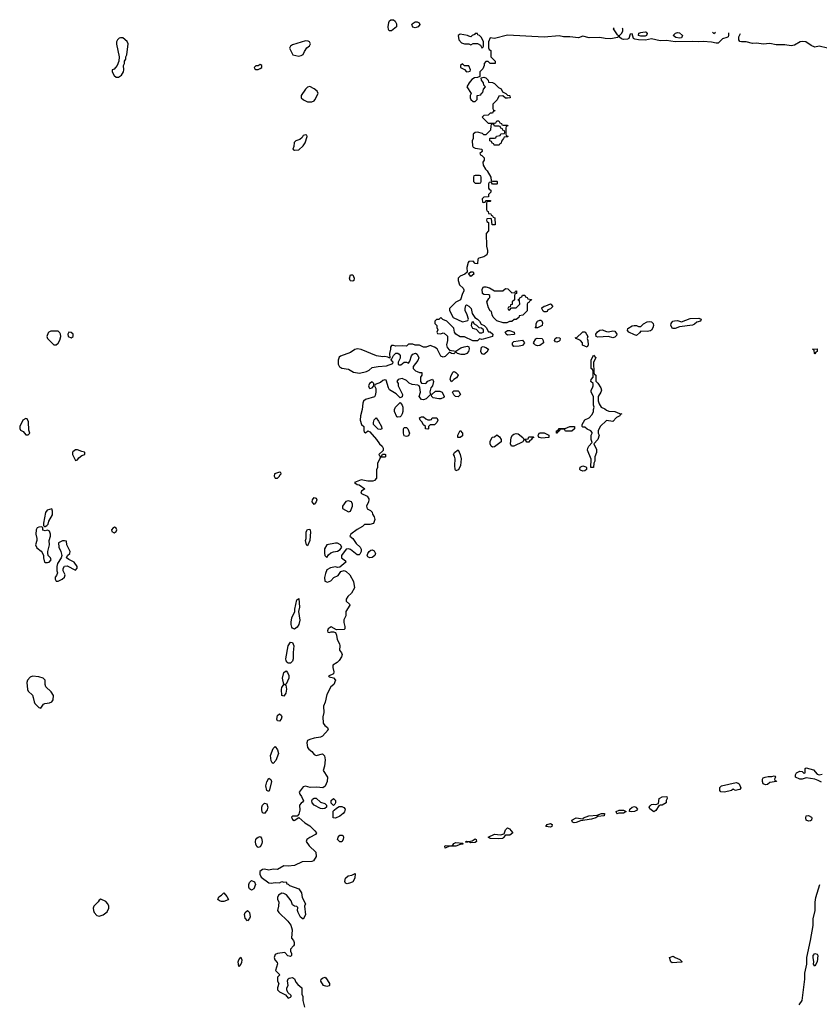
# Model space of a CAD drawing. Header units: inches. Extents: x 2701622 to 2964296, y 496201 to 720542.
# Tile 173 of 256: x 2753492 to 2760931, y 710296 to 719456. Entities that reach past the tile are written whole.
import ezdxf

# ---------------------------------------------------------------- set-up
doc = ezdxf.new("R2010")
doc.units = ezdxf.units.IN
doc.header["$MEASUREMENT"] = 0
doc.layers.add('C7751', color=7, linetype='Continuous')
doc.layers.add('C7761', color=7, linetype='Continuous')

msp = doc.modelspace()

# ---------------------------------------------------------------- linework, layer by layer
at = {"layer": 'C7751', "color": 4}
for points, elevation in [([(2756950, 719351.5), (2756930, 719352.7), (2756924.1, 719364.1), (2756921.4, 719390), (2756926.3, 719430), (2756933.8, 719446.2), (2756944.9, 719455.1), (2756970, 719456), (2756983.5, 719443.5), (2756998.5, 719418.5), (2756997.6, 719390)], 12), ([(2757170, 719381.5), (2757150, 719386.9), (2757139.6, 719410), (2757143.1, 719416.9), (2757170, 719434.9), (2757190, 719435.5), (2757207.9, 719427.9), (2757213, 719410), (2757199.3, 719390), (2757190, 719385.1)], 12), ([(2759270, 719301.8), (2759250, 719308.5), (2759252.3, 719330), (2759270, 719338.3), (2759290, 719340.9), (2759310, 719342.6), (2759318.9, 719338.9), (2759330, 719328.7), (2759323.8, 719310), (2759310, 719303.8)], 12), ([(2759630, 719285), (2759597.2, 719290), (2759572.7, 719310), (2759594, 719330), (2759610, 719335.8), (2759630, 719333.7), (2759659.5, 719310), (2759650, 719288.7)], 12), ([(2754450, 719288.7), (2754430, 719288.7), (2754416.9, 719283.1), (2754402, 719270), (2754391.3, 719250), (2754391.6, 719228.4), (2754418, 719110), (2754414, 719070), (2754398, 719030), (2754384.7, 719010), (2754370, 718995.3), (2754352, 718988), (2754351.3, 718970), (2754370, 718938), (2754390, 718921), (2754410, 718921), (2754440.2, 718939.8), (2754458, 718970), (2754462, 718990), (2754458, 719030), (2754466, 719050), (2754466, 719070), (2754478, 719090), (2754478, 719110), (2754488, 719130), (2754502, 719230), (2754492.9, 719252.9)], 16), ([(2756150, 719259), (2756030, 719222), (2756012, 719210), (2756002, 719190), (2756034, 719130), (2756090, 719118), (2756110, 719122), (2756128.4, 719131.6), (2756140.2, 719159.8), (2756164.7, 719195.3), (2756188.4, 719211.6), (2756198, 719230), (2756188, 719250), (2756176.5, 719256.5)], 16), ([(2757730, 719328), (2757722, 719318), (2757702, 719310), (2757690, 719298), (2757670, 719302), (2757658, 719310), (2757590, 719322), (2757572, 719310), (2757576, 719270), (2757600.7, 719240.7), (2757630, 719231.3), (2757670, 719232), (2757690, 719222), (2757710, 719234), (2757750, 719234), (2757778, 719218), (2757790, 719194), (2757802, 719198), (2757806, 719210), (2757808, 719250), (2757788, 719290), (2757770, 719308), (2757754, 719314), (2757750, 719326)], 16), ([(2755730, 719038), (2755710, 719026), (2755690, 719026), (2755674, 719010), (2755678, 718998), (2755690, 718994), (2755710, 718994), (2755730, 719002), (2755746, 719010), (2755746, 719030)], 16), ([(2757610, 719046), (2757594, 719030), (2757594, 719010), (2757630, 718994), (2757650, 718972), (2757670, 718974), (2757682, 718978), (2757686, 718990), (2757670, 719026), (2757630, 719026)], 16), ([(2756190, 718834), (2756170, 718828.7), (2756151.3, 718810), (2756111.3, 718750), (2756112, 718730), (2756132, 718710), (2756170, 718691.3), (2756208.4, 718691.6), (2756230, 718702), (2756238, 718710), (2756268, 718770), (2756258, 718790), (2756230, 718814)], 16), ([(2756150, 718386), (2756130, 718378), (2756118.8, 718361.2), (2756097.3, 718342.7), (2756062, 718330), (2756046.4, 718313.6), (2756043.6, 718276.4), (2756034, 718250), (2756050, 718242), (2756090, 718244.7), (2756130, 718282), (2756148, 718310), (2756166, 718370), (2756162, 718382)], 16), ([(2757770, 718006), (2757730, 718006), (2757718, 718002), (2757714, 717990), (2757714, 717950), (2757730, 717934), (2757770, 717934), (2757782, 717938), (2757786, 717950), (2757786, 717990), (2757782, 718002)], 16), ([(2756590, 717022.4), (2756570, 717025.6), (2756566.3, 717030), (2756561.1, 717050), (2756570, 717081), (2756590, 717082.8), (2756604.4, 717050), (2756600.5, 717030)], 12), ([(2757690, 717068), (2757666, 717094), (2757688.7, 717111.3), (2757711.6, 717111.6), (2757718, 717090)], 16), ([(2757910, 716932), (2757987.3, 716932.7), (2758010, 716954), (2758032.7, 716952.7), (2758070, 716914), (2758102, 716918), (2758106, 716930), (2758112.7, 716932.7), (2758114, 716910), (2758098, 716902), (2758094, 716890), (2758094, 716850), (2758074, 716830), (2758072.7, 716807.3), (2758058, 716802), (2758054, 716786), (2758038, 716782), (2758034, 716770), (2758038, 716758), (2758050, 716754), (2758066, 716774), (2758110, 716774), (2758146, 716810), (2758142, 716842), (2758126, 716850), (2758142, 716858), (2758147.3, 716872.7), (2758162, 716878), (2758170, 716894), (2758192.7, 716892.7), (2758198, 716878), (2758212.7, 716872.7), (2758218, 716858), (2758252.7, 716852.7), (2758250, 716846), (2758238, 716842), (2758232.7, 716827.3), (2758218, 716822), (2758214, 716810), (2758212.7, 716747.3), (2758172.7, 716707.3), (2758138, 716702), (2758134, 716686), (2758112, 716668), (2758092.7, 716667.3), (2758070, 716648.7), (2758050, 716648), (2758023.6, 716636.4), (2757990, 716635.3), (2757930, 716655.3), (2757898, 716690), (2757886, 716710), (2757882, 716742), (2757870, 716746), (2757854.6, 716774.6), (2757838, 716830), (2757856.4, 716863.6), (2757866, 716870), (2757866, 716890), (2757855.3, 716895.3), (2757810, 716898), (2757798, 716910), (2757795.3, 716950), (2757808, 716970), (2757830, 716971.3), (2757862, 716962)], 16), ([(2758370, 716738), (2758363.1, 716743.1), (2758348.4, 716768.4), (2758350, 716774), (2758370, 716792), (2758387.3, 716792.7), (2758430, 716812), (2758434, 716810), (2758451.6, 716788.4), (2758430, 716766), (2758404.7, 716755.3), (2758398, 716742), (2758390, 716738)], 16), ([(2759590, 716582.7), (2759564.5, 716584.5), (2759549, 716610), (2759552.3, 716630), (2759559.6, 716640.4), (2759569.6, 716650.4), (2759584.2, 716655.8), (2759610, 716657.1), (2759650, 716644), (2759730, 716674.8), (2759810, 716680.7), (2759831, 716670), (2759824.7, 716650), (2759790, 716641.2), (2759770, 716622.7), (2759750, 716613.2), (2759630, 716599.5)], 16), ([(2757710, 716646), (2757698, 716642), (2757692, 716610), (2757705.4, 716585.4), (2757738, 716578), (2757770, 716542), (2757790, 716542), (2757806, 716550), (2757806, 716570), (2757787.3, 716587.3), (2757768, 716588), (2757746, 716610), (2757723.1, 716623.1)], 16), ([(2758288.9, 716588.9), (2758298, 716602), (2758298, 716630), (2758308.7, 716651.3), (2758330, 716662), (2758339.6, 716659.6), (2758350, 716654), (2758356.9, 716636.9), (2758351.3, 716610), (2758310, 716589)], 16), ([(2759330, 716554.5), (2759270, 716558), (2759258, 716542), (2759230, 716519), (2759210, 716524), (2759158, 716550), (2759146, 716566), (2759150, 716582), (2759190, 716606.8), (2759209.1, 716610.9), (2759230, 716611), (2759250, 716601), (2759270, 716602), (2759294, 716626), (2759330, 716644.9), (2759350, 716647.7), (2759370, 716644), (2759384, 716630), (2759388, 716610), (2759383, 716590), (2759370, 716569), (2759358.8, 716561.2)], 16), ([(2753830, 716559.3), (2753782.8, 716557.2), (2753762, 716550), (2753756, 716544), (2753746, 716510), (2753751.3, 716490), (2753810, 716431), (2753830, 716431), (2753850, 716446), (2753864.8, 716475.2), (2753874.5, 716510), (2753871.9, 716531.9), (2753864.1, 716544.1), (2753850, 716557.2)], 16), ([(2753950, 716548.7), (2753938.8, 716530), (2753944, 716510), (2753970, 716497.3), (2753989, 716510), (2753989, 716530), (2753970, 716545.2)], 16), ([(2758030, 716522), (2758018, 716530), (2758008, 716550), (2758030, 716566), (2758050, 716566), (2758092, 716550), (2758094, 716530), (2758090, 716528.7)], 16), ([(2758490, 716455.3), (2758478, 716458), (2758468.7, 716470), (2758474, 716490), (2758490, 716500.7), (2758514.9, 716494.9), (2758521, 716490), (2758516, 716470), (2758510, 716464)], 16), ([(2758770, 716408), (2758728.7, 716428.7), (2758728, 716450), (2758708, 716470), (2758690, 716482), (2758666, 716490), (2758662, 716498), (2758670, 716494), (2758730, 716550.7), (2758752.5, 716552.5), (2758776, 716510), (2758771.3, 716490), (2758778, 716470), (2758782, 716430)], 16), ([(2758970, 716550.7), (2759010, 716562), (2759030, 716557.3), (2759047.3, 716530), (2759043.5, 716516.5), (2759030, 716502), (2759010, 716495.3), (2758970, 716508.7), (2758870, 716503.7), (2758855.3, 716510), (2758852.3, 716530), (2758866.6, 716553.4), (2758890, 716568), (2758910, 716570.8), (2758950, 716554)], 16), ([(2757810, 716342), (2757790, 716346), (2757781.2, 716370), (2757789.4, 716410.6), (2757805.2, 716414.8), (2757830, 716406), (2757852, 716390), (2757838, 716362)], 16), ([(2758090, 716417.2), (2758077.2, 716430), (2758077.2, 716450), (2758090, 716462.8), (2758170, 716476), (2758187.3, 716450), (2758170, 716426), (2758138, 716418)], 16), ([(2758310, 716421.2), (2758289.3, 716429.3), (2758279.3, 716439.3), (2758273.2, 716450), (2758292.7, 716487.3), (2758307.2, 716492.8), (2758351, 716490), (2758360.7, 716470), (2758364, 716450), (2758330, 716426)], 16), ([(2759010, 715718), (2758950, 715726), (2758892, 715670), (2758874, 715630), (2758874, 715610), (2758882, 715590), (2758871, 715549), (2758834, 715510), (2758856.9, 715456.9), (2758858, 715430), (2758842, 715390), (2758842, 715350), (2758832, 715330), (2758830, 715289), (2758806, 715290), (2758808.4, 715368.4), (2758775.3, 715450), (2758778, 715470), (2758788, 715490), (2758818, 715522), (2758809, 715549), (2758808.7, 715591.3), (2758818, 715610), (2758816.4, 715616.4), (2758806, 715630), (2758770, 715646), (2758750, 715666), (2758730, 715666), (2758726, 715670), (2758726, 715690), (2758750, 715734), (2758790, 715752), (2758818, 715782), (2758828.7, 715810), (2758828.7, 715830), (2758835.3, 715850), (2758828.9, 715871.1), (2758828.7, 715950), (2758808.7, 715990), (2758808.7, 716010), (2758822, 716030), (2758828, 716050), (2758828, 716070), (2758806, 716090), (2758808, 716110), (2758828.4, 716131.6), (2758827.3, 716187.3), (2758822, 716202), (2758808, 716210), (2758808, 716250), (2758808.7, 716290), (2758830, 716334), (2758851.3, 716310), (2758831.6, 716268.4), (2758834, 716170), (2758838, 716158), (2758852, 716150), (2758852.7, 716092.7), (2758870, 716074), (2758898, 716030), (2758904.7, 716010), (2758898, 715990), (2758872, 715950), (2758872, 715910), (2758883.6, 715883.6), (2758902, 715850), (2758935.3, 715835.3), (2758950, 715822), (2758972.7, 715812.7), (2759030, 715812), (2759072.7, 715792.7), (2759094, 715790), (2759078, 715782), (2759074, 715770), (2759045.4, 715754.6)], 16), ([(2757510, 716088), (2757498, 716110), (2757503.1, 716136.9), (2757522, 716178), (2757530, 716182), (2757539.6, 716179.6), (2757550, 716174), (2757571.6, 716151.6), (2757571.6, 716148.4), (2757556.9, 716123.1), (2757531.6, 716108.4)], 16), ([(2756770, 716088), (2756744.7, 716070), (2756738, 716050), (2756742, 716030), (2756750, 716024.7), (2756770, 716032), (2756788, 716050), (2756788, 716070)], 16), ([(2757570, 715948.7), (2757546, 715950), (2757530, 715966), (2757518, 715990), (2757523.1, 715996.9), (2757530, 716002), (2757570, 716002), (2757576.9, 715996.9), (2757592, 715970)], 16), ([(2757010, 715758), (2757002, 715762), (2756978, 715810), (2756978, 715830), (2756989.1, 715850.9), (2757030, 715894), (2757050.9, 715870.9), (2757056, 715850), (2757056, 715810), (2757051.3, 715790), (2757042, 715770), (2757030, 715762)], 16), ([(2753550, 715746), (2753522, 715730), (2753492, 715670), (2753492.7, 715652.7), (2753498, 715638), (2753523.6, 715623.6), (2753550, 715594), (2753570, 715594), (2753586, 715610), (2753576.4, 715636.4), (2753575.3, 715715.3), (2753562, 715742)], 16), ([(2756850, 715644), (2756826, 715646), (2756782, 715690), (2756782, 715710), (2756790, 715734), (2756808.4, 715751.6), (2756830, 715722), (2756858, 715670), (2756862, 715650)], 16), ([(2757290, 715734), (2757310, 715734), (2757322, 715738), (2757328.4, 715751.6), (2757372.7, 715752.7), (2757382, 715730), (2757374, 715710), (2757350, 715686), (2757310, 715686), (2757294, 715670), (2757294, 715650), (2757290, 715648), (2757266, 715650), (2757266, 715670), (2757250, 715686), (2757234.6, 715714.6), (2757218, 715730), (2757210, 715752), (2757230, 715762), (2757250, 715762), (2757270, 715742)], 16), ([(2758572.7, 715627.3), (2758566, 715630), (2758562, 715642), (2758530, 715646), (2758518, 715642), (2758514, 715630), (2758498, 715622), (2758490, 715608), (2758486, 715610), (2758486, 715630), (2758502, 715638), (2758510, 715652), (2758567.3, 715652.7), (2758610, 715672), (2758654, 715670), (2758654, 715650), (2758630, 715628)], 16), ([(2757090, 715578), (2757070, 715586), (2757062, 715610), (2757062, 715650), (2757070, 715662), (2757090, 715662), (2757102, 715650), (2757118, 715610), (2757110, 715586)], 16), ([(2757590, 715568), (2757568.7, 715570), (2757568.9, 715591.1), (2757590, 715634), (2757612, 715610), (2757610, 715586)], 16), ([(2757890, 715478), (2757878, 715490), (2757868.9, 715508.9), (2757868.9, 715531.1), (2757887.3, 715572.7), (2757910, 715574), (2757930, 715594), (2757955.3, 715575.3), (2757971.3, 715550), (2757971.3, 715530), (2757910, 715482)], 16), ([(2758190, 715554), (2758222, 715558), (2758230, 715574), (2758270, 715574), (2758274, 715570), (2758258, 715562), (2758250, 715546), (2758238, 715542), (2758230, 715526), (2758210, 715526), (2758202, 715542), (2758190, 715546), (2758178, 715542), (2758172.7, 715527.3), (2758090, 715488), (2758066, 715490), (2758058, 715510), (2758064, 715570), (2758075.3, 715590), (2758090, 715601), (2758110, 715606), (2758130, 715604.7), (2758174, 715570), (2758178, 715558)], 16), ([(2758350, 715562), (2758326, 715570), (2758318, 715578), (2758315.3, 715590), (2758329, 715611), (2758371.1, 715611.1), (2758414, 715590), (2758414, 715570), (2758410, 715568)], 16), ([(2754030, 715455.3), (2754010, 715455.3), (2753985.4, 715434.6), (2753982, 715430), (2753984.7, 715410), (2754010, 715354), (2754030, 715362), (2754041.2, 715378.8), (2754070, 715402), (2754098, 715410), (2754098, 715430), (2754094, 715434), (2754070, 715438)], 16), ([(2757550, 715258), (2757542, 715270), (2757539, 715310), (2757542, 715370), (2757536.4, 715396.4), (2757528.7, 715410), (2757538, 715430), (2757570, 715454), (2757591.1, 715411.1), (2757598, 715370), (2757591.3, 715310), (2757579.8, 715280.2), (2757570, 715268)], 16), ([(2758730, 715257.2), (2758710, 715264), (2758704, 715270), (2758706, 715294), (2758730, 715306), (2758757.3, 715297.3), (2758764.7, 715290), (2758764.7, 715270), (2758750, 715259)], 16), ([(2755910, 715246), (2755862, 715230), (2755858, 715210), (2755870, 715192), (2755890, 715192), (2755908, 715210), (2755915.3, 715224.7), (2755926, 715230), (2755922, 715242)], 16), ([(2756230, 714946.6), (2756212, 714970), (2756216.9, 714990), (2756230.4, 715010.4), (2756250, 715006), (2756254.9, 714990), (2756250.2, 714969.8)], 12), ([(2756550, 714979), (2756527.1, 714972.9), (2756494, 714930), (2756494, 714910), (2756550, 714878), (2756570, 714884.7), (2756588.7, 714930), (2756588.7, 714950), (2756583.1, 714963.1), (2756578, 714970)], 16), ([(2753790, 714906), (2753746.4, 714893.6), (2753731.3, 714870), (2753712, 714772), (2753714, 714750), (2753722, 714742), (2753730, 714742), (2753746, 714750), (2753756.4, 714763.6), (2753762, 714790), (2753798, 714850), (2753796.4, 714883.6)], 16), ([(2753698, 714738), (2753670, 714735.3), (2753654, 714730), (2753644.7, 714710), (2753642, 714670), (2753651, 714631), (2753651, 714610), (2753638, 714570), (2753650, 714542), (2753691.1, 714511.1), (2753699.8, 714499.8), (2753712, 714470), (2753712, 714450), (2753722, 714410), (2753730, 714404.7), (2753750, 714404.7), (2753766, 714410), (2753786, 714430), (2753778, 714450), (2753758, 714470), (2753753.6, 714493.6), (2753753.2, 714510), (2753769, 714570), (2753765.2, 714610), (2753779, 714650), (2753779, 714670), (2753770, 714698), (2753750, 714708), (2753730, 714702), (2753708.4, 714708.4), (2753706, 714730)], 16), ([(2754375.3, 714735.3), (2754362, 714730), (2754344.7, 714710), (2754350, 714694), (2754370, 714682), (2754390, 714694), (2754395.3, 714710), (2754390, 714726)], 16), ([(2756170, 714561.2), (2756161.2, 714570), (2756149.8, 714609.8), (2756156.2, 714630), (2756158, 714690), (2756170, 714713), (2756190, 714714.8), (2756196.5, 714690), (2756190.3, 714610)], 12), ([(2753890, 714608.7), (2753851.6, 714588.4), (2753854.8, 714550), (2753874.8, 714510), (2753884.7, 714470), (2753878, 714450), (2753842.8, 714397.2), (2753836, 714370), (2753836, 714330), (2753844.7, 714310), (2753835.3, 714284.7), (2753822, 714270), (2753822, 714250), (2753832.7, 714232.7), (2753850, 714232), (2753870, 714241), (2753888, 714250), (2753908, 714270), (2753915.3, 714290), (2753895.3, 714330), (2753895.3, 714350), (2753909.3, 714370.7), (2753933.7, 714373.7), (2754010, 714334), (2754027.3, 714352.7), (2754028, 714370), (2753999, 714410), (2753950, 714434), (2753928.7, 714450), (2753935.3, 714470), (2753959, 714490), (2753961.2, 714510), (2753929, 714570), (2753926, 714606), (2753908.4, 714608.4)], 16), ([(2756430, 714586), (2756348, 714572), (2756328.1, 714531.9), (2756327.5, 714492.5), (2756331.1, 714471.1), (2756350, 714452), (2756363.7, 714476.3), (2756385.4, 714494.6), (2756410, 714504), (2756449.3, 714510.7), (2756473.2, 714526.8), (2756488.7, 714550), (2756475.3, 714570), (2756450, 714585.2)], 16), ([(2756750, 714449), (2756730, 714458), (2756725.2, 714470), (2756729.5, 714490.5), (2756744, 714510), (2756760.1, 714519.9), (2756770, 714524), (2756790, 714516), (2756802.8, 714490), (2756794.8, 714470), (2756770, 714453.2)], 16), ([(2756050, 713787), (2756030, 713794), (2756023.9, 713803.9), (2756016.5, 713830), (2756016.2, 713850), (2756024.8, 713890), (2756052.7, 713950), (2756052.5, 713972.5), (2756070, 714058), (2756090, 714072), (2756094.9, 713990), (2756084.9, 713950), (2756099.5, 713870), (2756087.6, 713830), (2756074.2, 713805.8)], 12), ([(2755990, 713469.5), (2755979.3, 713479.3), (2755971.1, 713490), (2755968.9, 713510), (2755991.1, 713630), (2756010, 713663.8), (2756030, 713660.5), (2756043.6, 713630), (2756034.9, 713570), (2756036.5, 713510), (2756030.2, 713489.8), (2756010, 713469.6)], 12), ([(2755950, 713161.2), (2755930, 713168), (2755926.2, 713226.2), (2755930, 713242.8), (2755949.6, 713270), (2755938, 713330), (2755944.8, 713370), (2755950, 713382), (2755970, 713398), (2755982.9, 713382.9), (2755994.5, 713354.5), (2755994.6, 713330), (2755970, 713274), (2755954, 713270), (2755966.4, 713266.4), (2755973.1, 713226.9), (2755968.3, 713191.7)], 12), ([(2753610, 713348.7), (2753590, 713338), (2753564.7, 713310), (2753558, 713290), (2753566, 713226), (2753572, 713210), (2753610, 713172), (2753618.8, 713150), (2753626, 713110), (2753634.4, 713094.4), (2753670, 713058), (2753690, 713052), (2753712.7, 713087.3), (2753724.5, 713095.5), (2753770, 713102), (2753790, 713111), (2753802.7, 713130), (2753806, 713170), (2753783.3, 713203.3), (2753736, 713250), (2753729.2, 713270), (2753728.7, 713310), (2753710, 713328.7), (2753670, 713344)], 16), ([(2755910, 712929.6), (2755890, 712933.2), (2755884.4, 712950), (2755890, 712982), (2755910, 712999.1), (2755926, 712986), (2755932.2, 712970), (2755926, 712950)], 12), ([(2755850, 712537.2), (2755841.5, 712541.5), (2755830, 712562), (2755825.1, 712610), (2755850, 712676), (2755870, 712694), (2755890, 712664.7), (2755899.1, 712630), (2755875.2, 712564.7)], 12), ([(2755810, 712277.2), (2755790, 712286), (2755782, 712330), (2755790, 712366), (2755810, 712398.8), (2755827.5, 712387.5), (2755833, 712370), (2755816.4, 712290)], 12), ([(2756310, 712114), (2756290, 712119), (2756230, 712149.3), (2756212.7, 712170), (2756209.2, 712190), (2756217, 712203), (2756230, 712213.4), (2756250, 712213.4), (2756290, 712176), (2756330, 712164.7), (2756344.7, 712150), (2756344.7, 712130), (2756330, 712119)], 16), ([(2756410, 712146), (2756388.7, 712168.7), (2756389.3, 712190.7), (2756410, 712210.8), (2756430.5, 712190.5), (2756431, 712170), (2756423.6, 712156.4)], 16), ([(2759390, 712088), (2759355.5, 712115.5), (2759349.2, 712130), (2759357.5, 712142.5), (2759370, 712154), (2759390, 712158.8), (2759410, 712156), (2759435.3, 712164.7), (2759442, 712210), (2759446, 712214), (2759470, 712226.8), (2759512, 712230), (2759516, 712210), (2759506.8, 712193.2), (2759504.7, 712170), (2759470, 712149), (2759450, 712148.7), (2759438, 712142), (2759410, 712098)], 16), ([(2755770, 712072.3), (2755750, 712077.2), (2755743.9, 712103.9), (2755744.5, 712130), (2755750, 712147.3), (2755770, 712166), (2755790, 712160.7), (2755798.9, 712130), (2755793.7, 712106.3)], 12), ([(2756430, 712029), (2756408, 712030), (2756408, 712092), (2756416.4, 712103.6), (2756438, 712122), (2756465.2, 712134.8), (2756490, 712136), (2756507.1, 712127.1), (2756518.8, 712110), (2756513.4, 712086.6), (2756501, 712070), (2756470, 712046)], 16), ([(2759050, 712069.3), (2759046, 712070), (2759042, 712090), (2759070, 712101), (2759110, 712101), (2759134, 712090), (2759110, 712075.3), (2759064.7, 712075.3)], 16), ([(2759186, 712086), (2759166, 712090), (2759168.7, 712110), (2759190, 712131), (2759210, 712137.3), (2759224.7, 712130), (2759238.8, 712110), (2759230, 712099), (2759210, 712089.3)], 16), ([(2758650, 711983.7), (2758635.3, 711990), (2758628, 712010), (2758670, 712030.7), (2758730, 712022), (2758736.4, 712023.6), (2758738, 712030), (2758786, 712050), (2758864.7, 712055.3), (2758906, 712070), (2758931.3, 712070), (2758930.5, 712049.5), (2758870, 712042), (2758852, 712030), (2758810, 712017.2), (2758710, 712002.7), (2758670, 711987)], 16), ([(2757946, 711834), (2757870, 711837.2), (2757849, 711850), (2757910, 711877.3), (2757966.3, 711873.7), (2757998, 711882), (2758010, 711918), (2758030, 711938.8), (2758050, 711927.3), (2758081, 711890), (2758050.5, 711869.5), (2758010.9, 711869.1), (2757990, 711846), (2757982, 711838)], 16), ([(2758430, 711943.7), (2758386, 711950), (2758399, 711970), (2758430, 711979.1), (2758446, 711970), (2758441, 711950)], 16), ([(2755710, 711755.6), (2755702.2, 711762.2), (2755690, 711782.7), (2755684.8, 711810), (2755689.9, 711830.1), (2755699, 711841), (2755710, 711852.2), (2755730, 711856.3), (2755740.9, 711840.9), (2755746.4, 711810), (2755744.7, 711790), (2755730, 711760.7)], 12), ([(2756470, 711808), (2756449.4, 711829.4), (2756455.3, 711850), (2756470, 711871), (2756490.9, 711870.9), (2756502, 711862), (2756504.7, 711850), (2756501, 711830), (2756490, 711808)], 16), ([(2757690, 711799), (2757670, 711808), (2757650, 711802), (2757642, 711810), (2757650, 711813.4), (2757670, 711810.5), (2757702, 711818), (2757730, 711834.8), (2757738, 711830), (2757741, 711810), (2757730, 711801.2)], 16), ([(2757550, 711766), (2757490, 711768.7), (2757450, 711749.5), (2757446.3, 711766.3), (2757450, 711773), (2757510, 711771.3), (2757522, 711778), (2757529.4, 711790.6), (2757550, 711801), (2757610, 711796), (2757618, 711790), (2757610, 711785.2), (2757590, 711784)], 16), ([(2756538, 711418), (2756522, 711422), (2756518, 711438), (2756524, 711470), (2756548, 711490), (2756583.1, 711496.9), (2756611.6, 711511.6), (2756610, 711468), (2756590, 711435.3), (2756570, 711425.2)], 16), ([(2755650, 711357), (2755630, 711369.5), (2755624.7, 711384.7), (2755624.1, 711410), (2755630, 711427.7), (2755650, 711448.7), (2755674.9, 711434.9), (2755684.2, 711410), (2755670, 711369.2)], 12), ([(2754245.4, 711274.6), (2754230, 711264), (2754222, 711250), (2754182.8, 711210), (2754176.3, 711190), (2754177.1, 711170), (2754184.4, 711150), (2754210, 711122.6), (2754230, 711116.5), (2754270, 711128.9), (2754304.7, 711155.3), (2754321.2, 711190), (2754322, 711210), (2754311.3, 711231.3), (2754292.4, 711252.4)], 16), ([(2755370, 711253.2), (2755350, 711257.2), (2755334, 711270), (2755345.6, 711294.4), (2755368, 711310), (2755390, 711334), (2755419.8, 711299.8), (2755434, 711270), (2755430, 711268), (2755390, 711253.2)], 12), ([(2755610, 711074), (2755590, 711096), (2755582.3, 711130), (2755588.8, 711151.2), (2755610, 711168), (2755628.8, 711148.8), (2755637, 711110), (2755630, 711093.2)], 12), ([(2755530, 710648), (2755524.2, 710690), (2755530, 710711), (2755550, 710736), (2755558, 710710), (2755554.6, 710685.4), (2755550, 710668)], 12), ([(2759561.2, 710681.2), (2759548.7, 710690), (2759538, 710730), (2759570, 710744.7), (2759590, 710731.3), (2759633.7, 710713.7), (2759654, 710690), (2759650, 710688.7)], 16), ([(2756350, 710460.5), (2756319.3, 710470), (2756292.7, 710510), (2756297.2, 710530), (2756310, 710540.7), (2756330, 710547.3), (2756341.4, 710541.4), (2756372.7, 710490), (2756373.4, 710470), (2756370, 710466.6)], 16)]:
    msp.add_lwpolyline(points, close=True, dxfattribs=dict(at, elevation=elevation))
at = {"layer": 'C7751', "color": 4, "elevation": 16}
for points in [[(2759022, 719381.4), (2759013.7, 719370), (2759050, 719315.5), (2759064.7, 719310), (2759062, 719298), (2759054, 719290), (2758990, 719278.4), (2758939.5, 719279.5), (2758890, 719291), (2758790, 719288), (2758730, 719302), (2758690, 719288), (2758610, 719296.8), (2758550, 719295.1), (2758510, 719305.6), (2758370, 719292.4), (2758030, 719311.2), (2757910, 719282), (2757870, 719286), (2757852, 719250), (2757852.7, 719192.7), (2757858, 719178), (2757874, 719170), (2757874, 719110), (2757914, 719070), (2757914, 719050), (2757870, 719048), (2757850, 719066), (2757830, 719066), (2757812.7, 719047.3), (2757811.6, 719028.4), (2757799.8, 719000.2), (2757772, 718970), (2757774, 718926), (2757750, 718918), (2757723.6, 718916.4), (2757699.6, 718900.4), (2757672, 718870), (2757652, 718830), (2757692, 718770), (2757682, 718750), (2757682, 718730), (2757690, 718714), (2757710, 718694), (2757730, 718694), (2757747.3, 718712.7), (2757748, 718750), (2757782, 718758), (2757788, 718772), (2757802, 718778), (2757808, 718810), (2757826, 718830), (2757810, 718846), (2757807.3, 718867.3), (2757787.3, 718892.7), (2757786, 718914), (2757810, 718922), (2757830, 718914), (2757850, 718894), (2757854, 718874), (2757890, 718872), (2757910, 718862), (2757945.4, 718825.4), (2757970, 718812), (2757984.7, 718784.7), (2758014, 718770), (2758030, 718754), (2758050, 718752), (2758052.7, 718747.3), (2758054, 718730), (2758030, 718726), (2758010, 718726), (2757987.3, 718747.3), (2757950, 718746), (2757934, 718710), (2757894, 718670), (2757894, 718630), (2757898, 718618), (2757912, 718610), (2757910, 718606), (2757898, 718602), (2757890, 718586), (2757870, 718586), (2757851.6, 718568.4), (2757810, 718566), (2757794, 718550), (2757850, 718494), (2757910, 718494), (2757922, 718498), (2757930, 718514), (2757950, 718514), (2757958, 718498), (2757974, 718490), (2757978, 718478), (2757990, 718474), (2758030, 718474), (2758034, 718470), (2758018, 718462), (2758014, 718450), (2758014, 718390), (2758018, 718378), (2758030, 718374), (2758032.7, 718367.3), (2757998, 718362), (2757994, 718350), (2757972.7, 718327.3), (2757971.6, 718308.4), (2757958, 718302), (2757952.7, 718287.3), (2757907.3, 718287.3), (2757902, 718302), (2757887.3, 718307.3), (2757882, 718322), (2757866, 718330), (2757866, 718350), (2757870, 718354), (2757910, 718354), (2757922, 718358), (2757927.3, 718372.7), (2757962, 718378), (2757967.3, 718392.7), (2758002, 718398), (2758006, 718410), (2758002, 718422), (2757987.3, 718427.3), (2757982, 718442), (2757967.3, 718447.3), (2757962, 718462), (2757950, 718466), (2757910, 718466), (2757902, 718482), (2757890, 718486), (2757878, 718482), (2757874, 718470), (2757872.7, 718427.3), (2757830, 718386), (2757810, 718386), (2757796.4, 718396.4), (2757750, 718408.7), (2757730, 718408), (2757712, 718390), (2757711.3, 718350), (2757702, 718330), (2757703.6, 718283.6), (2757711.6, 718271.6), (2757730, 718262), (2757792.7, 718252.7), (2757794, 718230), (2757774, 718210), (2757778, 718198), (2757792.7, 718192.7), (2757814, 718170), (2757811.6, 718148.4), (2757802, 718130), (2757803.6, 718103.6), (2757824.7, 718064.7), (2757842, 718050), (2757874, 717990), (2757878, 717958), (2757890, 717954), (2757930, 717954), (2757934, 717950), (2757934, 717930), (2757930, 717926), (2757890, 717926), (2757882, 717942), (2757870, 717946), (2757858, 717942), (2757854, 717930), (2757854, 717890), (2757858, 717878), (2757874, 717870), (2757874, 717850), (2757854, 717830), (2757852.7, 717807.3), (2757810, 717806), (2757794, 717790), (2757798, 717758), (2757810, 717754), (2757822, 717758), (2757830, 717774), (2757870, 717774), (2757874, 717770), (2757870, 717766), (2757838, 717762), (2757834, 717750), (2757834, 717690), (2757838, 717678), (2757851.6, 717671.6), (2757854, 717654), (2757874, 717650), (2757878, 717638), (2757892, 717632), (2757898, 717618), (2757912.7, 717612.7), (2757914, 717546), (2757887.3, 717547.3), (2757882, 717602), (2757870, 717606), (2757838, 717602), (2757834, 717590), (2757838, 717578), (2757854, 717570), (2757852.7, 717492.7), (2757832.7, 717467.3), (2757834, 717350), (2757844.7, 717310), (2757844.7, 717290), (2757838, 717270), (2757810, 717249), (2757762, 717238), (2757752.7, 717227.3), (2757750, 717186), (2757730, 717188), (2757710, 717208), (2757670, 717206), (2757663.6, 717196.4), (2757651.3, 717150), (2757654, 717106), (2757634, 717090), (2757591.1, 717068.9), (2757572, 717050), (2757572, 717030), (2757582, 716990), (2757616.9, 716956.9), (2757623.6, 716943.6), (2757624.7, 716930), (2757611.3, 716910), (2757594, 716850), (2757550, 716828.7), (2757492, 716770), (2757492, 716750), (2757525.4, 716685.4), (2757610, 716644.7), (2757662, 716658), (2757666, 716670), (2757655.3, 716710), (2757635.3, 716750), (2757635.3, 716770), (2757642, 716798), (2757650, 716802), (2757670, 716792), (2757690.6, 716770.6), (2757702.8, 716722.8), (2757724.7, 716684.7), (2757750.7, 716670.7), (2757770.6, 716650.6), (2757784.7, 716624.7), (2757814, 716610), (2757832.7, 716592.7), (2757852, 716552), (2757870, 716551.3), (2757894, 716530), (2757892, 716510), (2757804, 716484), (2757790, 716482), (2757770, 716488), (2757750, 716469), (2757708.7, 716468.7), (2757630, 716506), (2757590, 716506), (2757548.9, 716528.9), (2757538, 716550), (2757530, 716586), (2757508.4, 716608.4), (2757466, 716650), (2757427.3, 716667.3), (2757410, 716686), (2757392.7, 716667.3), (2757370, 716666), (2757354, 716650), (2757354, 716630), (2757371.6, 716611.6), (2757372.7, 716592.7), (2757382, 716570), (2757374, 716550), (2757378, 716538), (2757410, 716534), (2757430, 716542), (2757439.6, 716539.6), (2757471.6, 716511.6), (2757472, 716470), (2757462.8, 716430), (2757470, 716406), (2757490, 716382), (2757550, 716372), (2757596.6, 716403.4), (2757626.6, 716413.4), (2757657.3, 716417.3), (2757671.1, 716411.1), (2757674, 716394), (2757667.7, 716370), (2757650.4, 716349.6), (2757630, 716340.7), (2757600.1, 716340.1), (2757566, 716350), (2757550, 716366), (2757530, 716348.7), (2757510, 716349), (2757490, 716362), (2757450, 716324), (2757430, 716315.1), (2757410, 716325.2), (2757374.2, 716394.2), (2757350, 716409.3), (2757310, 716424), (2757272, 716410), (2757249.6, 716409.6), (2757210, 716428), (2757170, 716428.7), (2757150, 716438), (2757110, 716438), (2757090, 716418), (2757050, 716422), (2756990, 716418), (2756970, 716426), (2756950, 716426), (2756942, 716410), (2756942, 716390), (2756932, 716350), (2756934, 716306), (2756916.4, 716316.4), (2756890, 716322.7), (2756870, 716319.3), (2756810, 716329.5), (2756669.3, 716389.3), (2756633.6, 716393.6), (2756610, 716386.6), (2756570, 716358.7), (2756475.8, 716324.2), (2756465.1, 716314.9), (2756453.4, 716290), (2756454.7, 716250), (2756467.9, 716227.9), (2756479.3, 716219.3), (2756490, 716213.6), (2756550, 716206), (2756598.3, 716178.3), (2756652.1, 716167.9), (2756717.2, 716182.8), (2756743.6, 716196.4), (2756770, 716219.1), (2756826, 716230), (2756903.2, 716236.8), (2756962, 716258), (2756966, 716270), (2756946, 716294), (2756950, 716294), (2756968.7, 716331.3), (2756990, 716354), (2757010, 716354), (2757023.6, 716343.6), (2757030.9, 716330.9), (2757030, 716306), (2757012, 716270), (2757014, 716250), (2757023.6, 716243.6), (2757036.4, 716243.6), (2757070, 716271.3), (2757090.8, 716270.8), (2757110, 716262), (2757122, 716278), (2757137, 716330), (2757150, 716343), (2757172.7, 716352.7), (2757190, 716342.8), (2757204.9, 716310), (2757195.9, 716284.1), (2757154, 716230), (2757154, 716210), (2757174, 716190), (2757190, 716182), (2757210, 716174), (2757232.7, 716172.7), (2757234, 716150), (2757222, 716130), (2757222, 716090), (2757230, 716074), (2757270, 716072), (2757290, 716092), (2757331.6, 716111.6), (2757342, 716090), (2757331.3, 716050), (2757318, 716030), (2757306.4, 715993.6), (2757310, 715974), (2757330, 715972), (2757361.2, 715998.8), (2757401, 716001), (2757422, 715990), (2757442, 715950), (2757438, 715942), (2757411.3, 715928.7), (2757391.1, 715928.9), (2757338, 715938), (2757326, 715950), (2757322, 715962), (2757310, 715966), (2757274, 715930), (2757250, 715918), (2757230, 715922), (2757208.7, 715950), (2757222, 715990), (2757215.3, 716035.3), (2757208.7, 716048.7), (2757195.3, 716055.3), (2757142, 716062), (2757116, 716076), (2757090, 716098), (2757050, 716118), (2757014, 716110), (2757002, 716090), (2757014, 716070), (2757014, 716050), (2757022, 716030), (2757052, 715970), (2757050, 715946), (2757030, 715938), (2756994.6, 715974.6), (2756933.6, 716013.6), (2756922, 716030), (2756902, 716102), (2756890, 716106), (2756870, 716098), (2756850, 716082), (2756798, 716062), (2756794, 716050), (2756803.6, 716023.6), (2756804.7, 715990), (2756799.6, 715960.4), (2756792.7, 715947.3), (2756710, 715922), (2756690, 715908), (2756682.8, 715890), (2756678, 715830), (2756661, 715770), (2756658, 715730), (2756672, 715690), (2756692, 715670), (2756692.7, 715632.7), (2756698, 715618), (2756710, 715614), (2756730, 715632), (2756750, 715622), (2756810, 715552), (2756838, 715510), (2756864.7, 715490), (2756872, 715470), (2756872, 715448), (2756834, 715410), (2756838, 715398), (2756850, 715394), (2756862, 715398), (2756866, 715414), (2756890, 715414), (2756894, 715410), (2756894, 715390), (2756890, 715386), (2756850, 715386), (2756842, 715378), (2756842, 715370), (2756822, 715330), (2756822, 715290), (2756812.7, 715267.3), (2756812, 715190), (2756791.3, 715168.7), (2756776, 715164), (2756730, 715162.9), (2756670, 715175.6), (2756607.3, 715150), (2756630, 715131.3), (2756650, 715127.3), (2756702, 715090), (2756671.3, 715070), (2756664.7, 715050), (2756724.7, 715024.7), (2756738.8, 714998.8), (2756741, 714990), (2756736, 714970), (2756718, 714930), (2756725.4, 714905.4), (2756754, 714890), (2756770, 714874), (2756775.3, 714855.3), (2756791, 714830), (2756795.3, 714804.7), (2756782, 714770), (2756750, 714761.2), (2756701, 714759), (2756679.8, 714740.2), (2756630, 714714), (2756571.3, 714670), (2756562, 714650), (2756592, 714630), (2756623.5, 714583.5), (2756659.1, 714550), (2756667.7, 714530), (2756668, 714510), (2756657.5, 714482.5), (2756650, 714477.2), (2756630, 714478), (2756570, 714526), (2756550, 714533.2), (2756530, 714529), (2756484.7, 714470), (2756484.7, 714450), (2756522, 714422), (2756524.7, 714410), (2756470, 714364), (2756450, 714361.2), (2756430, 714365.2), (2756384, 714356), (2756350, 714338), (2756336.8, 714303.2), (2756327.3, 714267.3), (2756330, 714234), (2756331, 714231), (2756356.5, 714223.5), (2756385.6, 714234.4), (2756412.9, 714267.1), (2756454, 714286), (2756478, 714322), (2756509.3, 714330.7), (2756530, 714322.8), (2756562.8, 714290), (2756598.8, 714230), (2756606, 714170), (2756578, 714122), (2756546, 714090), (2756530, 714066), (2756527.9, 714047.9), (2756559.8, 714019.8), (2756564.7, 714010), (2756526.8, 713950), (2756524.7, 713910), (2756507.3, 713872.7), (2756507.1, 713847.1), (2756518, 713810), (2756516, 713790), (2756510, 713784), (2756440.2, 713780.2), (2756390, 713808), (2756362, 713790), (2756354, 713770), (2756358, 713758), (2756370, 713754), (2756390, 713762), (2756410, 713762), (2756430, 713754), (2756438.8, 713730), (2756444, 713690), (2756467.3, 713650), (2756471.3, 713630), (2756466.8, 713590), (2756486, 713566), (2756491, 713551), (2756486.8, 713530), (2756465.2, 713494.8), (2756445.2, 713474.8), (2756404.7, 713450), (2756404, 713430), (2756414.8, 713390), (2756410.9, 713369.1), (2756364.7, 713350), (2756370, 713342), (2756410, 713332), (2756431, 713310), (2756414.8, 713270), (2756386.8, 713250), (2756350, 713178), (2756333.4, 713106.6), (2756318.8, 713070), (2756321, 713010), (2756311.1, 712968.9), (2756314.8, 712910), (2756330, 712891), (2756356, 712870), (2756361, 712850), (2756310, 712789.2), (2756290, 712781.2), (2756230, 712772.7), (2756190, 712759.3), (2756170.6, 712749.4), (2756162, 712730), (2756170, 712684.7), (2756181, 712670), (2756210, 712646.8), (2756230, 712621), (2756250, 712610.8), (2756310, 712626.8), (2756328, 712608), (2756334.9, 712570), (2756327.5, 712512.5), (2756316, 712470), (2756356, 712410), (2756351, 712370), (2756333.4, 712326.6), (2756310.7, 712309.3), (2756257, 712317), (2756194, 712314), (2756150, 712326), (2756130, 712319), (2756091.3, 712270), (2756098, 712250), (2756114.8, 712230), (2756131, 712190), (2756123.6, 712176.4), (2756110, 712168.7), (2756096, 712150), (2756097.5, 712102.5), (2756090, 712066), (2756074, 712046), (2756030, 712046), (2756022, 712038), (2756030, 712014), (2756044.7, 712004.7), (2756090, 712034), (2756144.5, 711984.5), (2756190, 711956), (2756238, 711910), (2756252, 711890), (2756243.6, 711876.4), (2756190, 711849), (2756164.7, 711830), (2756158, 711810), (2756184.7, 711770), (2756246, 711710), (2756251.3, 711670), (2756226, 711630), (2756210, 711624.7), (2756119.9, 711620.1), (2756050, 711587.2), (2755990, 711581.6), (2755950, 711583), (2755891.3, 711548.7), (2755850, 711552.8), (2755810, 711545.4), (2755770, 711553.6), (2755750, 711551.6), (2755727, 711530), (2755726.7, 711506.7), (2755737.3, 711477.3), (2755810, 711424.9), (2755830, 711422.4), (2755870, 711428), (2755910, 711424.9), (2755930, 711438), (2755950, 711432), (2755970, 711434), (2755978, 711418), (2755990, 711414), (2756002, 711402), (2756090, 711371), (2756113.7, 711333.7), (2756121, 711290), (2756151.3, 711231.3), (2756142, 711210), (2756151, 711129), (2756130, 711088), (2756105.6, 711105.6), (2756084, 711150), (2756075.3, 711170), (2756078, 711198), (2756070, 711206), (2756050, 711208), (2756030, 711222), (2756018, 711258), (2755973.3, 711313.3), (2755950, 711326.6), (2755930, 711329.2), (2755901, 711310), (2755891, 711290), (2755891.3, 711270), (2755902, 711250), (2755901, 711210), (2755891.3, 711170), (2755902, 711150), (2755986, 711070), (2756013.2, 711033.2), (2756027.5, 710987.5), (2756022, 710910), (2756038, 710890), (2756044.7, 710870), (2756044.7, 710850), (2756039.8, 710840.2), (2756012, 710810), (2756011.3, 710790), (2756021, 710770), (2756021, 710750), (2756010, 710741.2), (2755986.3, 710746.3), (2755958, 710778), (2755890, 710768), (2755870, 710758), (2755864.7, 710750), (2755858, 710730), (2755864.7, 710710), (2755886, 710686), (2755891.3, 710671.3), (2755872, 710610), (2755912, 710570), (2755891.6, 710548.4), (2755891.6, 710511.6), (2755902, 710490), (2755891.3, 710450), (2755891.3, 710430), (2755910, 710411.3), (2755964.7, 710384.7), (2755990, 710354), (2756010, 710362), (2756018, 710370), (2756016.4, 710376.4), (2755987.3, 710407.3), (2755978, 710430), (2755978, 710450), (2755988.4, 710471.6), (2755984.7, 710515.3), (2755990, 710534), (2756000.4, 710539.6), (2756030, 710544.7), (2756050, 710532), (2756062, 710502), (2756079.8, 710479.8), (2756118, 710450), (2756118, 710390), (2756126, 710370), (2756124.7, 710330), (2756142, 710270)], [(2760000, 719247.3), (2759990, 719237.4), (2759970, 719236.4), (2759927.6, 719247.6), (2759850, 719253.5), (2759810, 719249.5), (2759753.2, 719253.2), (2759590, 719250.8), (2759510, 719261.3), (2759450, 719260.5), (2759370, 719278.4), (2759314, 719266), (2759247.3, 719267.3), (2759214.2, 719274.1), (2759202.4, 719282.4), (2759190, 719325.2), (2759170, 719321.2), (2759158.3, 719281.7), (2759145.3, 719274.7), (2759110, 719272.8), (2759090, 719277), (2759072.3, 719292.3), (2759072, 719310), (2759090, 719328), (2759102.7, 719350), (2759104, 719370), (2759097.5, 719378)], [(2759936.8, 719340), (2759950, 719328), (2759963, 719337), (2759964.1, 719338.7)]]:
    msp.add_lwpolyline(points, dxfattribs=at)
at = {"layer": 'C7761', "color": 4, "elevation": 16}
for points in [[(2760085.6, 719333.2), (2760086.8, 719310), (2760082, 719298), (2760072, 719290), (2760030, 719276.9), (2760000, 719247.3)], [(2761006, 719190), (2760930, 719209), (2760890, 719199), (2760854.8, 719214.8), (2760806, 719250), (2760770, 719254.5), (2760752, 719250), (2760699.5, 719220.5), (2760670, 719213.3), (2760610, 719222.4), (2760530, 719222.9), (2760470, 719234), (2760410, 719229.6), (2760350, 719236.3), (2760310, 719235.1), (2760250, 719249.5), (2760206, 719250), (2760192.9, 719252.9), (2760181.2, 719270), (2760182.7, 719297.3), (2760197.1, 719328.2)], [(2760950, 712362.7), (2760918.9, 712378.9), (2760890, 712389.3), (2760810, 712402), (2760770.7, 712389.3), (2760749.4, 712389.4), (2760709.2, 712409.2), (2760709.1, 712430.9), (2760718, 712450), (2760750, 712464.7), (2760770, 712462), (2760790, 712444.7), (2760794, 712446), (2760798, 712450), (2760798, 712490), (2760810, 712496), (2760876.8, 712476.8), (2760910, 712436), (2760930, 712430.8), (2760955.9, 712435.9)], [(2760742.7, 710290), (2760771.9, 710330), (2760795.1, 710530), (2760795.1, 710584.9), (2760815.8, 710670), (2760814, 710730), (2760849.5, 710890), (2760873.3, 711030), (2760875.1, 711090), (2760892.6, 711167.4), (2760892.3, 711247.7), (2760899.3, 711290), (2760934.3, 711410)]]:
    msp.add_lwpolyline(points, dxfattribs=at)
at = {"layer": 'C7761', "color": 4}
for points, elevation in [([(2760890, 716346), (2760886, 716350), (2760882, 716382), (2760868.7, 716390), (2760910, 716394), (2760912, 716368), (2760898, 716362)], 16), ([(2760430, 712338), (2760410, 712346), (2760402, 712370), (2760402, 712390), (2760410, 712402), (2760426, 712410), (2760454.8, 712414.8), (2760490, 712416), (2760510, 712422), (2760516.9, 712416.9), (2760522, 712410), (2760514, 712390), (2760518, 712378), (2760530, 712374), (2760531.1, 712368.9), (2760470, 712358), (2760450, 712342)], 16), ([(2760150, 712284), (2760130, 712298), (2760114, 712286), (2760050, 712269.2), (2760014, 712274), (2760005.6, 712285.6), (2760006.8, 712313.2), (2760022, 712330), (2760158, 712358), (2760174.4, 712354.4), (2760186, 712346), (2760201, 712310), (2760190, 712295.3), (2760174, 712290)], 16), ([(2760830, 711999), (2760809, 712009), (2760804, 712030), (2760809.3, 712050.7), (2760830, 712052), (2760858, 712038), (2760862, 712030), (2760858, 712010), (2760850, 712004)], 16), ([(2760890, 710649.5), (2760875.3, 710670), (2760879, 710690), (2760872.7, 710730), (2760875.1, 710750), (2760890, 710767.3), (2760910, 710761), (2760915.5, 710750), (2760910.7, 710690)], 12)]:
    msp.add_lwpolyline(points, close=True, dxfattribs=dict(at, elevation=elevation))

doc.saveas('drawing.dxf')
